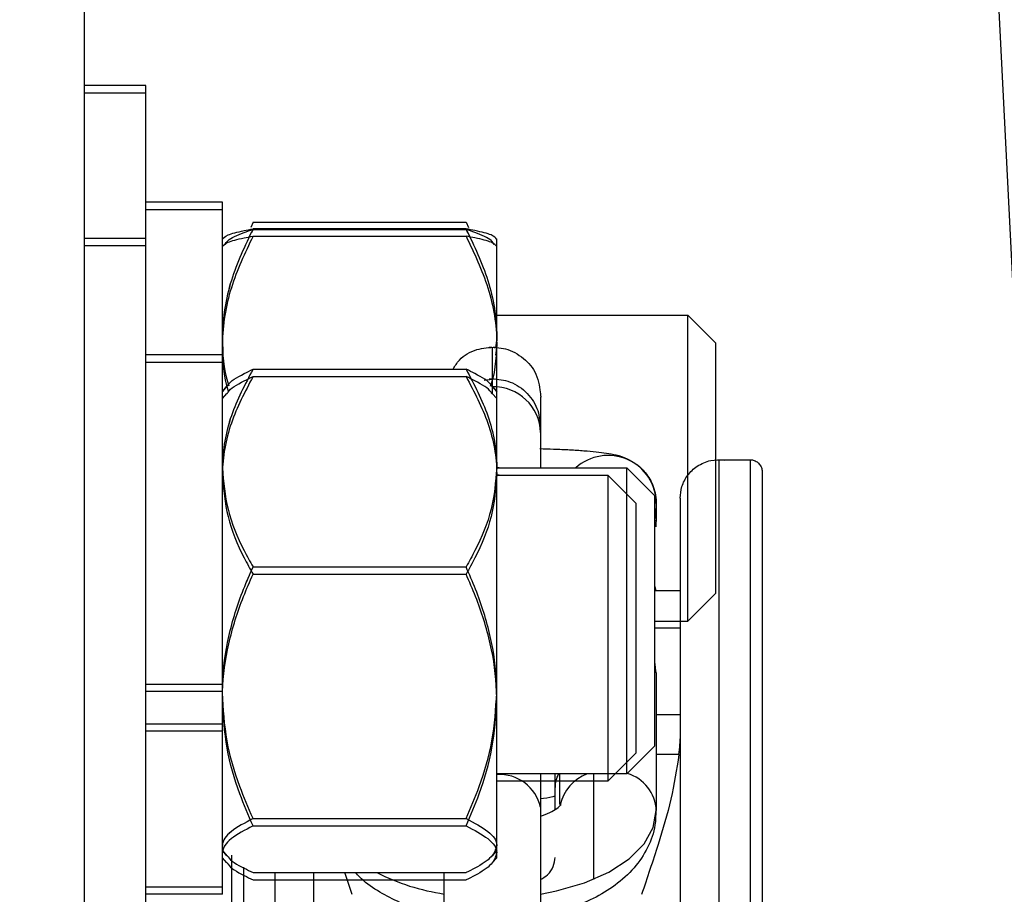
# Model space of a CAD drawing. Header units: inches. Extents: x 170 to 288, y 234 to 248.
# Tile 163 of 256: x 206.5687 to 206.6223, y 244.2162 to 244.2639. Entities that reach past the tile are written whole.
import ezdxf

# ---------------------------------------------------------------- set-up
doc = ezdxf.new("R2010")
doc.units = ezdxf.units.IN
doc.header["$LTSCALE"] = 0.25
doc.header["$MEASUREMENT"] = 0
doc.layers.add('ANNOTATIONS', color=1, linetype='Continuous')
doc.layers.add('SLIM E GUIDE MOTOR RH', color=7, linetype='Continuous')
doc.styles.add('ARIAL', font='arial.ttf', dxfattribs={"height": 0.09375})
doc.dimstyles.new('STANDARD$0', dxfattribs={"dimtxt": 0.09375, "dimasz": 0.09375, "dimexe": 0.03125, "dimexo": 0.046875, "dimgap": 0.09, "dimtad": 0, "dimtih": 1, "dimtoh": 1, "dimdec": 4, "dimzin": 0, "dimdsep": 46, "dimtxsty": 'ARIAL', "dimcen": 0.09, "dimadec": 0, "dimazin": 0, "dimtfac": 1, "dimtdec": 4, "dimtofl": 0, "dimtmove": 0, "dimatfit": 1, "dimfxl": 1, "dimtolj": 1, "dimtzin": 0, "dimarcsym": 0})

# ---------------------------------------------------------------- blocks, each defined once
blk = doc.blocks.new('*D15')
at = {"layer": 'ANNOTATIONS', "color": 0, "lineweight": -2, "transparency": 16777216}
for p, q in [((206.2789159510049, 244.2744642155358), (206.2789159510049, 245.4337754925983)), ((206.9035328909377, 244.7789401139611), (206.9035328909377, 245.4337754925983)), ((206.1851659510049, 245.4025254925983), (206.0914159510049, 245.4025254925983)), ((206.9972828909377, 245.4025254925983), (207.0910328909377, 245.4025254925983))]:
    blk.add_line(p, q, dxfattribs=at)
at = {"layer": 'ANNOTATIONS', "color": 0, "transparency": 16777216}
for points in [[(206.1851659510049, 245.4181504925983), (206.1851659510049, 245.3869004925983), (206.2789159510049, 245.4025254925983)], [(206.9972828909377, 245.4181504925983), (206.9972828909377, 245.3869004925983), (206.9035328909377, 245.4025254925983)]]:
    blk.add_solid(points, dxfattribs=at)
at = {"layer": 'defpoints', "color": 0, "transparency": 16777216}
for p in [(206.9035328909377, 245.4025254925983), (206.9035328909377, 244.6851901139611), (206.2789159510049, 244.1807142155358)]:
    blk.add_point(p, dxfattribs=at)
at = {"layer": 'ANNOTATIONS', "color": 0, "transparency": 16777216, "insert": (206.642345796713, 245.4025254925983), "char_height": 0.09375, "attachment_point": 5, "style": 'ARIAL'}
blk.add_mtext('\\A1;27 1/2"', dxfattribs=at)

msp = doc.modelspace()

# ---------------------------------------------------------------- linework, layer by layer
at = {"layer": 'SLIM E GUIDE MOTOR RH'}
for p, q in [((206.5722831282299, 244.1880811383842), (206.5722831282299, 245.1964911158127)), ((206.6229351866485, 244.2471228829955), (206.6207049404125, 244.2917423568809)), ((206.5756164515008, 244.2602778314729), (206.5722831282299, 244.2602778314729)), ((206.5756162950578, 244.2098975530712), (206.5756164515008, 244.2602778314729)), ((206.5722831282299, 244.2598808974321), (206.5756162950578, 244.2598808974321)), ((206.5756162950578, 244.2535308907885), (206.5797829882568, 244.2535308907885)), ((206.5797831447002, 244.2539278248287), (206.5756164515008, 244.2539278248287)), ((206.5797829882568, 244.2162475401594), (206.5797831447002, 244.2539278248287)), ((206.5814498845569, 244.2528472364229), (206.5813237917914, 244.2525604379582)), ((206.5814497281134, 244.2524503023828), (206.5813696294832, 244.2522686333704)), ((206.5814497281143, 244.2528472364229), (206.5930496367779, 244.2528472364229)), ((206.5814497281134, 244.2524503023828), (206.5930496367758, 244.2524503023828)), ((206.5930497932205, 244.2524759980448), (206.5814498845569, 244.2524759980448)), ((206.5930496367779, 244.2528472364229), (206.5931757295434, 244.2525604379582)), ((206.5930496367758, 244.2524503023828), (206.5931294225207, 244.2522686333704)), ((206.5930497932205, 244.2528472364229), (206.5931760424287, 244.2525604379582)), ((206.5756164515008, 244.2519611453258), (206.5722831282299, 244.2519611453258)), ((206.5814497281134, 244.2520790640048), (206.5930496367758, 244.2520790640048)), ((206.5947163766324, 244.2456194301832), (206.5947163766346, 244.2519277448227)), ((206.5947165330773, 244.2186278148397), (206.5947165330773, 244.2519277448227)), ((206.5722831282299, 244.2515642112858), (206.5756162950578, 244.2515642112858)), ((206.5947163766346, 244.2477778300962), (206.6051229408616, 244.2477778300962)), ((206.6051229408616, 244.2477778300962), (206.6066495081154, 244.2462511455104)), ((206.6066498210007, 244.2462511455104), (206.6051232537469, 244.2477778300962)), ((206.6051232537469, 244.2311111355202), (206.6051232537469, 244.2477778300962)), ((206.5947163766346, 244.2465308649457), (206.5946494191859, 244.2459918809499)), ((206.5944785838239, 244.2434805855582), (206.5944785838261, 244.2460417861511)), ((206.5947163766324, 244.2461339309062), (206.5946494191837, 244.2455949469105)), ((206.6066498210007, 244.232637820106), (206.6066498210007, 244.2462511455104)), ((206.5797831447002, 244.2456111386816), (206.5756164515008, 244.2456111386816)), ((206.5756162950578, 244.2452142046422), (206.5797829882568, 244.2452142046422)), ((206.5814497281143, 244.2448358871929), (206.5930496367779, 244.2448358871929)), ((206.5814497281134, 244.2444389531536), (206.5930496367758, 244.2444389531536)), ((206.5797829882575, 244.2436277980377), (206.5800292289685, 244.2439133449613)), ((206.5800292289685, 244.2439133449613), (206.5797831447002, 244.2436277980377)), ((206.5940396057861, 244.2442368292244), (206.5946431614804, 244.2443172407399)), ((206.5944701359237, 244.2439133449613), (206.5947163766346, 244.2436277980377)), ((206.5947165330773, 244.2436277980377), (206.5944704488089, 244.2439133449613)), ((206.5797829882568, 244.2432308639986), (206.5800292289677, 244.2435164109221)), ((206.5944701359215, 244.2435164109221), (206.5947163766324, 244.2432308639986)), ((206.5947163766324, 244.218230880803), (206.5947163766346, 244.2436277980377)), ((206.5971030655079, 244.2433058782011), (206.5971030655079, 244.2394611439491)), ((206.6068012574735, 244.2399052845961), (206.6085071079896, 244.2399052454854)), ((206.5947163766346, 244.2394982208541), (206.5949873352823, 244.2394611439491)), ((206.5947163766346, 244.2394611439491), (206.6017979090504, 244.2394611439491)), ((206.5947163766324, 244.2391012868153), (206.59498733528, 244.2390642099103)), ((206.5947163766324, 244.2390642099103), (206.600756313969, 244.2390642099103)), ((206.600756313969, 244.2390642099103), (206.6022828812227, 244.2375375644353)), ((206.600756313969, 244.2390642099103), (206.600756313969, 244.2223975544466)), ((206.6017979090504, 244.2394611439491), (206.6033247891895, 244.2379344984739)), ((206.6033247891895, 244.2379344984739), (206.6017982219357, 244.2394611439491)), ((206.6017982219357, 244.2227944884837), (206.6017982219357, 244.2394611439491)), ((206.6022828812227, 244.2375375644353), (206.6022828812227, 244.2239241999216)), ((206.6033247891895, 244.2243211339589), (206.6033247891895, 244.2379344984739)), ((206.6034023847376, 244.2375194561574), (206.6034020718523, 244.2366206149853)), ((206.6033247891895, 244.2372527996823), (206.6034020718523, 244.2366206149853)), ((206.6033247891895, 244.2365453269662), (206.6034020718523, 244.2366206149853)), ((206.6033970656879, 244.2367874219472), (206.6033735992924, 244.2362551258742)), ((206.5814497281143, 244.234068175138), (206.5930496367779, 244.234068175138)), ((206.5814497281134, 244.2336712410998), (206.5930496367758, 244.2336712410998)), ((206.6033247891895, 244.2330037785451), (206.6033773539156, 244.2327856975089)), ((206.6033247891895, 244.2327856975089), (206.6047014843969, 244.2327856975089)), ((206.6051232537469, 244.2311111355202), (206.6066498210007, 244.232637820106)), ((206.6033247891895, 244.2311111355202), (206.6051232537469, 244.2311111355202)), ((206.6047014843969, 244.2307402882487), (206.6033247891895, 244.2307402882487)), ((206.6034020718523, 244.228297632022), (206.6033247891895, 244.2288307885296)), ((206.6033247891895, 244.2288027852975), (206.6033642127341, 244.2282971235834)), ((206.6034020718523, 244.228297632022), (206.6034020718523, 244.2207994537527)), ((206.5797829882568, 244.2272894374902), (206.5756162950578, 244.2272894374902)), ((206.5756164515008, 244.2276863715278), (206.5797831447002, 244.2276863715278)), ((206.6034020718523, 244.2260269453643), (206.6047011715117, 244.2260269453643)), ((206.5797829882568, 244.2251309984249), (206.5756162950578, 244.2251309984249)), ((206.5756164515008, 244.2255279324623), (206.5797831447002, 244.2255279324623)), ((206.6033247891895, 244.2243211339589), (206.6017979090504, 244.2227944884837)), ((206.6017982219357, 244.2227944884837), (206.6033247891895, 244.2243211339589)), ((206.6022828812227, 244.2239241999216), (206.600756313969, 244.2223975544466)), ((206.6046317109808, 244.2238506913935), (206.6034020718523, 244.2238507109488)), ((206.6017979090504, 244.2227944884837), (206.5947163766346, 244.2227944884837)), ((206.5981527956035, 244.2211212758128), (206.5981527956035, 244.2227944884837)), ((206.5999900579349, 244.2227944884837), (206.5999897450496, 244.2170510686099)), ((206.600756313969, 244.2223975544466), (206.5947163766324, 244.2223975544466)), ((206.5978902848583, 244.2208639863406), (206.5978902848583, 244.2220554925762)), ((206.5814497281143, 244.2203601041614), (206.5930496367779, 244.2203601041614)), ((206.5814497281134, 244.2199631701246), (206.5930496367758, 244.2199631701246)), ((206.5800292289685, 244.2183422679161), (206.5797829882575, 244.2186278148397)), ((206.5800292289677, 244.2179453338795), (206.5797829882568, 244.218230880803)), ((206.5797831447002, 244.2186278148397), (206.5800292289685, 244.2183422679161)), ((206.5947163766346, 244.2186278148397), (206.5944701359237, 244.2183422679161)), ((206.5947163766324, 244.218230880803), (206.5944701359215, 244.2179453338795)), ((206.5944704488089, 244.2183422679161), (206.5947165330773, 244.2186278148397)), ((206.5814497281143, 244.2174197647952), (206.5930496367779, 244.2174197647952)), ((206.5868520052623, 244.2162282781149), (206.5864565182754, 244.2174197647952)), ((206.5918531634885, 244.2107492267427), (206.5918534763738, 244.2174197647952)), ((206.5756164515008, 244.2166444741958), (206.5797831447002, 244.2166444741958)), ((206.5814497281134, 244.2170228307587), (206.5930496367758, 244.2170228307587)), ((206.5797829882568, 244.2162475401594), (206.5756162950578, 244.2162475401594))]:
    msp.add_line(p, q, dxfattribs=at)
at = {"layer": 'SLIM E GUIDE MOTOR RH', "flags": 128}
for points in [[(206.6068012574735, 244.2399052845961), (206.6068012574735, 244.2331066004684), (206.6068009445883, 244.2304184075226), (206.6068009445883, 244.2111343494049), (206.606800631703, 244.2062637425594), (206.606800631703, 244.1923418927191)], [(206.6085071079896, 244.2399052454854), (206.6085071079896, 244.2227161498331), (206.6085067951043, 244.2186799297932), (206.6085067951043, 244.1992346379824), (206.6085064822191, 244.1963063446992)], [(206.5971027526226, 244.2227944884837), (206.5971027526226, 244.2097839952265), (206.5971024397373, 244.2086953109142)], [(206.5971027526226, 244.2162546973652), (206.5979741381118, 244.2164208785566), (206.5994941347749, 244.2168588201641), (206.6008267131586, 244.2174482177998), (206.6019202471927, 244.2181663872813), (206.6027328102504, 244.2189857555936), (206.6032331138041, 244.2198748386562), (206.6034020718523, 244.2207994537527)], [(206.5809466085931, 244.1307518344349), (206.5809466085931, 244.1385592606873), (206.5809469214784, 244.1447178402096), (206.5809469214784, 244.1635105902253), (206.5809472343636, 244.1697579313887), (206.5809472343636, 244.1820073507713), (206.5809475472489, 244.1879375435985), (206.5809475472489, 244.2045360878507), (206.5809478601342, 244.209563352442), (206.5809478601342, 244.2177255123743)], [(206.5826527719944, 244.1353064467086), (206.5826527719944, 244.1475653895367), (206.5826530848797, 244.1537488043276), (206.5826530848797, 244.1722990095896), (206.582653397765, 244.1783643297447), (206.582653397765, 244.1901089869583), (206.5826537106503, 244.1957210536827), (206.5826537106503, 244.2111347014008), (206.5826540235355, 244.2157002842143), (206.5826540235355, 244.2174197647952)]]:
    msp.add_lwpolyline(points, dxfattribs=at)
at = {"layer": 'SLIM E GUIDE MOTOR RH'}
for centre, radius, start, end in [((206.5945432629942, 244.2413176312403), 0.00256070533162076, 1.521495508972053, 91.44735025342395), ((206.6007772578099, 244.2375144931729), 0.002625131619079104, 0.1083215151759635, 132.1368870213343), ((206.5948878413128, 244.220487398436), 0.002268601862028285, 12.49015116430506, 94.33464341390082), ((206.5994812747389, 244.222047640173), 0.001591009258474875, 152.0034787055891, 179.7172163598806), ((206.600402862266, 244.2206539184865), 0.002270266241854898, 109.460431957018, 168.5041754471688), ((206.6011666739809, 244.2206870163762), 0.002238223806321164, 2.879470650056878, 72.79900772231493), ((206.5936315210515, 244.2282213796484), 0.01209797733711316, 243.2329154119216, 261.5486020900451)]:
    msp.add_arc(centre, radius, start, end, dxfattribs=at)
for points, knots in [([(206.5814497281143, 244.2524759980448), (206.5810119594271, 244.2515515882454), (206.5801204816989, 244.2496691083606), (206.5797854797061, 244.2476132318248), (206.5797830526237, 244.246558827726), (206.5797829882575, 244.2465308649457)], [0, 0, 0, 0, 0.4843442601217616, 0.986324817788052, 1, 1, 1, 1]), ([(206.5797829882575, 244.2519053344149), (206.5798463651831, 244.2519852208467), (206.5799754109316, 244.2521478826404), (206.580723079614, 244.2523369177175), (206.5812859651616, 244.2524446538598), (206.5814497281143, 244.2524759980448)], [0, 0, 0, 0, 0.4062879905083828, 0.8272685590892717, 1, 1, 1, 1]), ([(206.5814498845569, 244.2524759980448), (206.5810119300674, 244.2515515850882), (206.580120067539, 244.249669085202), (206.5797876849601, 244.247613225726), (206.5797832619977, 244.2465588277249), (206.5797831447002, 244.2465308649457)], [0, 0, 0, 0, 0.4843406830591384, 0.9863246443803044, 1, 1, 1, 1]), ([(206.5797831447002, 244.2519053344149), (206.5798466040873, 244.2519852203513), (206.579975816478, 244.2521478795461), (206.5807232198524, 244.2523369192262), (206.5812861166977, 244.2524446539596), (206.5814498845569, 244.2524759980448)], [0, 0, 0, 0, 0.4062916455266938, 0.8272679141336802, 1, 1, 1, 1]), ([(206.5799259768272, 244.2516188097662), (206.579965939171, 244.2516960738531), (206.5800831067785, 244.2519226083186), (206.5807268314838, 244.2521990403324), (206.5812868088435, 244.2523936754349), (206.5814497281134, 244.2524503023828)], [0, 0, 0, 0, 0.2684808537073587, 0.7871725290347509, 1, 1, 1, 1]), ([(206.5930496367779, 244.2524759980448), (206.5934874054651, 244.2515515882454), (206.5943788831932, 244.2496691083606), (206.5947138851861, 244.2476132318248), (206.5947163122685, 244.246558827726), (206.5947163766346, 244.2465308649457)], [0, 0, 0, 0, 0.4843442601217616, 0.986324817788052, 1, 1, 1, 1]), ([(206.5947163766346, 244.2519053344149), (206.5946529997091, 244.2519852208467), (206.5945239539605, 244.2521478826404), (206.5937762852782, 244.2523369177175), (206.5932133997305, 244.2524446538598), (206.5930496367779, 244.2524759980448)], [0, 0, 0, 0, 0.4062879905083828, 0.8272685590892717, 1, 1, 1, 1]), ([(206.594573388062, 244.2516188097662), (206.5945334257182, 244.2516960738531), (206.5944162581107, 244.2519226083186), (206.5937725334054, 244.2521990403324), (206.5932125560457, 244.2523936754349), (206.5930496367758, 244.2524503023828)], [0, 0, 0, 0, 0.2684808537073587, 0.7871725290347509, 1, 1, 1, 1]), ([(206.5930497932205, 244.2524759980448), (206.59348747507, 244.2515515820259), (206.5943787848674, 244.2496690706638), (206.5947140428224, 244.247613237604), (206.5947164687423, 244.2465588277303), (206.5947165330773, 244.2465308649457)], [0, 0, 0, 0, 0.4843393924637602, 0.9863247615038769, 1, 1, 1, 1]), ([(206.5947165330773, 244.2519053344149), (206.5946530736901, 244.2519852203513), (206.5945238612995, 244.2521478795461), (206.5937764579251, 244.2523369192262), (206.5932135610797, 244.2524446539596), (206.5930497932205, 244.2524759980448)], [0, 0, 0, 0, 0.4062916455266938, 0.8272679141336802, 1, 1, 1, 1]), ([(206.5814497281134, 244.2520790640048), (206.5810119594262, 244.2511546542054), (206.5801204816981, 244.2492721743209), (206.5797854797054, 244.2472162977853), (206.579783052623, 244.2461618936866), (206.5797829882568, 244.2461339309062)], [0, 0, 0, 0, 0.4843442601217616, 0.986324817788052, 1, 1, 1, 1]), ([(206.5797829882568, 244.251508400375), (206.5798463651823, 244.2515882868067), (206.5799754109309, 244.2517509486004), (206.5807230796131, 244.2519399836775), (206.5812859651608, 244.2520477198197), (206.5814497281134, 244.2520790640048)], [0, 0, 0, 0, 0.4062879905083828, 0.8272685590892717, 1, 1, 1, 1]), ([(206.5930496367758, 244.2520790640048), (206.593487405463, 244.2511546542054), (206.594378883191, 244.2492721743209), (206.5947138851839, 244.2472162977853), (206.5947163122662, 244.2461618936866), (206.5947163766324, 244.2461339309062)], [0, 0, 0, 0, 0.4843442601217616, 0.986324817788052, 1, 1, 1, 1]), ([(206.5947163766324, 244.251508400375), (206.5946529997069, 244.2515882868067), (206.5945239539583, 244.2517509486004), (206.593776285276, 244.2519399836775), (206.5932133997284, 244.2520477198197), (206.5930496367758, 244.2520790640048)], [0, 0, 0, 0, 0.4062879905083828, 0.8272685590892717, 1, 1, 1, 1]), ([(206.5797829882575, 244.2465308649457), (206.5797983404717, 244.2456898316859), (206.5798140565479, 244.2448288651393), (206.580104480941, 244.2440121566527), (206.5801112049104, 244.2439932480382)], [0, 0, 0, 0, 0.9768477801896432, 1, 1, 1, 1]), ([(206.5797831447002, 244.2465308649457), (206.5798004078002, 244.2456901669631), (206.5798185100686, 244.2448086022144), (206.5801187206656, 244.2439723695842), (206.5801326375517, 244.2439336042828)], [0, 0, 0, 0, 0.9536429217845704, 1, 1, 1, 1]), ([(206.5947165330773, 244.2465308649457), (206.5946980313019, 244.2456903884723), (206.5946783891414, 244.2447981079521), (206.5943737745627, 244.2439515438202), (206.5943560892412, 244.2439023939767)], [0, 0, 0, 0, 0.9419419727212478, 1, 1, 1, 1]), ([(206.5797829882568, 244.2461339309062), (206.5797983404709, 244.2452928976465), (206.5798140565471, 244.2444319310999), (206.5801044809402, 244.2436152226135), (206.5801112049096, 244.243596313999)], [0, 0, 0, 0, 0.9768477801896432, 1, 1, 1, 1]), ([(206.592340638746, 244.2448358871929), (206.5924445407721, 244.2450087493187), (206.5927404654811, 244.2455010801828), (206.5935922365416, 244.2459755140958), (206.5943030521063, 244.2460168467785), (206.5946431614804, 244.2460366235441)], [0, 0, 0, 0, 0.2200854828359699, 0.6268283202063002, 1, 1, 1, 1]), ([(206.5943136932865, 244.2460366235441), (206.5946573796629, 244.2460205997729), (206.5953754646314, 244.2459871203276), (206.5963280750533, 244.2453613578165), (206.5969720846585, 244.2445548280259), (206.5971385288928, 244.2431225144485), (206.5970933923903, 244.2434439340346), (206.5971056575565, 244.2430588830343), (206.5971023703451, 244.2426403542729), (206.597103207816, 244.2420637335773), (206.5971031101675, 244.2415984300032), (206.5971030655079, 244.2413856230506)], [0, 0, 0, 0, 0.1083218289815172, 0.226323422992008, 0.3443369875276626, 0.452646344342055, 0.5656698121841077, 0.678695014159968, 0.7917186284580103, 0.9047423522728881, 0.9999999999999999, 0.9999999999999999, 0.9999999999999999, 0.9999999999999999]), ([(206.5814497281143, 244.2448358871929), (206.5810119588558, 244.2439987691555), (206.5801204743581, 244.242294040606), (206.5797854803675, 244.2404320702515), (206.5797830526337, 244.2394773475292), (206.5797829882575, 244.2394520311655)], [0, 0, 0, 0, 0.4843419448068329, 0.9863263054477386, 1, 1, 1, 1]), ([(206.5814497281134, 244.2444389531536), (206.5810119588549, 244.2436018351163), (206.5801204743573, 244.241897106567), (206.5797854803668, 244.2400351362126), (206.579783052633, 244.2390804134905), (206.5797829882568, 244.2390550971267)], [0, 0, 0, 0, 0.4843419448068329, 0.9863263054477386, 1, 1, 1, 1]), ([(206.5814498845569, 244.2448358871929), (206.5810119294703, 244.243998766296), (206.5801200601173, 244.2422940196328), (206.5797876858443, 244.240432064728), (206.5797832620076, 244.2394773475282), (206.5797831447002, 244.2394520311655)], [0, 0, 0, 0, 0.484338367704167, 0.9863261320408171, 1, 1, 1, 1]), ([(206.580049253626, 244.2438958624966), (206.5800618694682, 244.2439236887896), (206.5801707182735, 244.2441637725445), (206.5807328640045, 244.2444773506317), (206.581288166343, 244.2447550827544), (206.5814497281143, 244.2448358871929)], [0, 0, 0, 0, 0.08504929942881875, 0.7338007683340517, 0.9999999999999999, 0.9999999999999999, 0.9999999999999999, 0.9999999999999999]), ([(206.5800492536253, 244.2434989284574), (206.5800618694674, 244.2435267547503), (206.5801707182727, 244.2437668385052), (206.5807328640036, 244.2440804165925), (206.5812881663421, 244.2443581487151), (206.5814497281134, 244.2444389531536)], [0, 0, 0, 0, 0.08504929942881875, 0.7338007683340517, 0.9999999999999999, 0.9999999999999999, 0.9999999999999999, 0.9999999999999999]), ([(206.5800495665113, 244.2438958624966), (206.5800621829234, 244.2439236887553), (206.5801710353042, 244.2441637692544), (206.5807330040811, 244.2444773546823), (206.5812883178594, 244.2447550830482), (206.5814498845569, 244.2448358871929)], [0, 0, 0, 0, 0.08505006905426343, 0.7337983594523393, 1, 1, 1, 1]), ([(206.5930496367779, 244.2448358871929), (206.5934874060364, 244.2439987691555), (206.5943788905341, 244.242294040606), (206.5947138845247, 244.2404320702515), (206.5947163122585, 244.2394773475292), (206.5947163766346, 244.2394520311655)], [0, 0, 0, 0, 0.4843419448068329, 0.9863263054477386, 1, 1, 1, 1]), ([(206.5944497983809, 244.2438958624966), (206.5944372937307, 244.2439236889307), (206.5943293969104, 244.24416379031), (206.5937663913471, 244.2444773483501), (206.5932111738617, 244.2447550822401), (206.5930496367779, 244.2448358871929)], [0, 0, 0, 0, 0.08504328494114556, 0.733799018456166, 0.9999999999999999, 0.9999999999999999, 0.9999999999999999, 0.9999999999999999]), ([(206.5930496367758, 244.2444389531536), (206.5934874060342, 244.2436018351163), (206.5943788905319, 244.241897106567), (206.5947138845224, 244.2400351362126), (206.5947163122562, 244.2390804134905), (206.5947163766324, 244.2390550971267)], [0, 0, 0, 0, 0.4843419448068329, 0.9863263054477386, 1, 1, 1, 1]), ([(206.5944497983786, 244.2434989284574), (206.5944372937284, 244.2435267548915), (206.5943293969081, 244.2437668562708), (206.593766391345, 244.2440804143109), (206.5932111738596, 244.2443581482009), (206.5930496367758, 244.2444389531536)], [0, 0, 0, 0, 0.08504328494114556, 0.733799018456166, 0.9999999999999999, 0.9999999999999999, 0.9999999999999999, 0.9999999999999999]), ([(206.5930497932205, 244.2448358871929), (206.5934874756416, 244.2439987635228), (206.5943787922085, 244.242294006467), (206.5947140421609, 244.2404320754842), (206.5947164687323, 244.2394773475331), (206.5947165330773, 244.2394520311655)], [0, 0, 0, 0, 0.4843370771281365, 0.9863262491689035, 1, 1, 1, 1]), ([(206.5944501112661, 244.2438958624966), (206.594437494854, 244.2439236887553), (206.5943286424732, 244.2441637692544), (206.5937666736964, 244.2444773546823), (206.5932113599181, 244.2447550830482), (206.5930497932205, 244.2448358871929)], [0, 0, 0, 0, 0.08505006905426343, 0.7337983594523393, 1, 1, 1, 1]), ([(206.5943136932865, 244.2443172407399), (206.5946575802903, 244.2442995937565), (206.5953760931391, 244.2442627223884), (206.5963253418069, 244.2436643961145), (206.5969818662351, 244.2427545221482), (206.5970638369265, 244.2420397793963), (206.5971030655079, 244.2416977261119)], [0, 0, 0, 0, 0.2393076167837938, 0.5000060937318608, 0.7607187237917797, 1, 1, 1, 1]), ([(206.5970586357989, 244.2405102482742), (206.5973145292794, 244.2405028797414), (206.5978909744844, 244.2404862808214), (206.598702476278, 244.2404486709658), (206.5994789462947, 244.2403999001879), (206.6001380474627, 244.2403423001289), (206.600698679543, 244.2402725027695), (206.6011797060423, 244.2401852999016), (206.6017290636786, 244.240022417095), (206.6023282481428, 244.2396863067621), (206.6028624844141, 244.2391868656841), (206.6032948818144, 244.2384414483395), (206.603416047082, 244.2377686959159), (206.6033991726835, 244.2373988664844), (206.6033970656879, 244.2373526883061)], [0, 0, 0, 0, 0.08096175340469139, 0.1823806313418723, 0.2846214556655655, 0.385245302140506, 0.4833911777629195, 0.5827479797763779, 0.6718580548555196, 0.7354837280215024, 0.8041738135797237, 0.8909743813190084, 0.9863866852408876, 1, 1, 1, 1]), ([(206.6047014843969, 244.2378055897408), (206.6047206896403, 244.2380201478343), (206.6047606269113, 244.2384663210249), (206.605088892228, 244.2390851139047), (206.6056260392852, 244.2395991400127), (206.6063332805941, 244.2399133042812), (206.6068466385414, 244.2398943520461), (206.6070897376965, 244.2398853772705)], [0, 0, 0, 0, 0.1796752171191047, 0.3736343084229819, 0.5723816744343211, 0.7975025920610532, 1, 1, 1, 1]), ([(206.6085036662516, 244.239898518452), (206.6085286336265, 244.239900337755), (206.6086251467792, 244.2399073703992), (206.6087942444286, 244.2398504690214), (206.6089806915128, 244.2397232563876), (206.6091108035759, 244.2395359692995), (206.6091591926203, 244.2393681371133), (206.6091626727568, 244.2392728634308), (206.6091635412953, 244.2392490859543)], [0, 0, 0, 0, 0.07266579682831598, 0.280894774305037, 0.5016649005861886, 0.7224443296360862, 0.9307303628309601, 1, 1, 1, 1]), ([(206.5797829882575, 244.2394520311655), (206.579846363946, 244.2386984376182), (206.5799754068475, 244.23716400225), (206.5807230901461, 244.2353798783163), (206.5812859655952, 244.2343637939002), (206.5814497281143, 244.234068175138)], [0, 0, 0, 0, 0.4062876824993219, 0.8272658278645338, 0.9999999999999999, 0.9999999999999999, 0.9999999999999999, 0.9999999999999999]), ([(206.5797829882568, 244.2390550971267), (206.5798463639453, 244.2383015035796), (206.5799754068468, 244.2367670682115), (206.5807230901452, 244.234982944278), (206.5812859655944, 244.233966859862), (206.5814497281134, 244.2336712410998)], [0, 0, 0, 0, 0.4062876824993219, 0.8272658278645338, 0.9999999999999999, 0.9999999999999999, 0.9999999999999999, 0.9999999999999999]), ([(206.5797831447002, 244.2394520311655), (206.5798466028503, 244.2386984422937), (206.5799758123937, 244.2371640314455), (206.580723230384, 244.2353798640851), (206.5812861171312, 244.2343637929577), (206.5814498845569, 244.234068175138)], [0, 0, 0, 0, 0.4062913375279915, 0.8272651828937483, 1, 1, 1, 1]), ([(206.5947163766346, 244.2394520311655), (206.5946530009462, 244.2386984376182), (206.5945239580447, 244.23716400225), (206.5937762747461, 244.2353798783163), (206.5932133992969, 244.2343637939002), (206.5930496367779, 244.234068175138)], [0, 0, 0, 0, 0.4062876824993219, 0.8272658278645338, 0.9999999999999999, 0.9999999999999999, 0.9999999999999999, 0.9999999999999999]), ([(206.5947163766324, 244.2390550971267), (206.5946530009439, 244.2383015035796), (206.5945239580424, 244.2367670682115), (206.593776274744, 244.234982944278), (206.5932133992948, 244.233966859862), (206.5930496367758, 244.2336712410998)], [0, 0, 0, 0, 0.4062876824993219, 0.8272658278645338, 0.9999999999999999, 0.9999999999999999, 0.9999999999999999, 0.9999999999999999]), ([(206.5947165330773, 244.2394520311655), (206.5946530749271, 244.2386984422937), (206.5945238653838, 244.2371640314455), (206.5937764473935, 244.2353798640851), (206.5932135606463, 244.2343637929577), (206.5930497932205, 244.234068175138)], [0, 0, 0, 0, 0.4062913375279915, 0.8272651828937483, 1, 1, 1, 1]), ([(206.6091635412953, 244.2392407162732), (206.6091635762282, 244.239113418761), (206.6091636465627, 244.2388571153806), (206.6091631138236, 244.2367189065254), (206.6091632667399, 244.2333240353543), (206.6091631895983, 244.2286153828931), (206.6091633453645, 244.2226972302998), (206.6091627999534, 244.215685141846), (206.6091629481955, 244.2076195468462), (206.6091629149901, 244.2015792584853), (206.6091629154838, 244.19810017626), (206.6091629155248, 244.1978111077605)], [0, 0, 0, 0, 0.122228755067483, 0.2460978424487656, 0.3698289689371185, 0.4935674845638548, 0.6174365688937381, 0.7411679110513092, 0.8649070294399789, 0.9887754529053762, 1, 1, 1, 1]), ([(206.6047014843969, 244.2378054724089), (206.6047014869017, 244.2376794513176), (206.6047014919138, 244.237427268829), (206.6047014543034, 244.2353208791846), (206.6047015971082, 244.231985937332), (206.6047010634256, 244.2273598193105), (206.6047011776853, 244.2215511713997), (206.6047012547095, 244.2146469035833), (206.6047008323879, 244.2067865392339), (206.6047005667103, 244.1980422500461), (206.6047016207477, 244.1914651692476), (206.6047006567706, 244.1877296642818), (206.6047005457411, 244.1872994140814)], [0, 0, 0, 0, 0.1094845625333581, 0.2190910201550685, 0.3285824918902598, 0.438067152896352, 0.5476738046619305, 0.6571652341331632, 0.7666501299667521, 0.876256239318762, 0.9857473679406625, 1, 1, 1, 1]), ([(206.5797829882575, 244.2272141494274), (206.5797847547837, 244.227371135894), (206.5797963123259, 244.2283982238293), (206.5800701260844, 244.2303148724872), (206.5807367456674, 244.232432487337), (206.581273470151, 244.233663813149), (206.5814497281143, 244.234068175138)], [0, 0, 0, 0, 0.06653048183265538, 0.4352773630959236, 0.8145475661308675, 1, 1, 1, 1]), ([(206.5797829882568, 244.2268172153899), (206.579784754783, 244.2269742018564), (206.5797963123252, 244.2280012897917), (206.5800701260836, 244.2299179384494), (206.5807367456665, 244.232035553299), (206.5812734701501, 244.2332668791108), (206.5814497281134, 244.2336712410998)], [0, 0, 0, 0, 0.06653048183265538, 0.4352773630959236, 0.8145475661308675, 1, 1, 1, 1]), ([(206.5797831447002, 244.2272141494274), (206.5797849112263, 244.227371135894), (206.5797964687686, 244.2283982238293), (206.580070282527, 244.2303148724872), (206.58073690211, 244.232432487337), (206.5812736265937, 244.233663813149), (206.5814498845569, 244.234068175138)], [0, 0, 0, 0, 0.06653048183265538, 0.4352773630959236, 0.8145475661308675, 1, 1, 1, 1]), ([(206.5947163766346, 244.2272141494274), (206.5947146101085, 244.227371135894), (206.5947030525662, 244.2283982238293), (206.5944292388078, 244.2303148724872), (206.5937626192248, 244.232432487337), (206.5932258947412, 244.233663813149), (206.5930496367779, 244.234068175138)], [0, 0, 0, 0, 0.06653048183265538, 0.4352773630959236, 0.8145475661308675, 1, 1, 1, 1]), ([(206.5947163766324, 244.2268172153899), (206.5947146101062, 244.2269742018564), (206.594703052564, 244.2280012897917), (206.5944292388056, 244.2299179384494), (206.5937626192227, 244.232035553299), (206.5932258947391, 244.2332668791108), (206.5930496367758, 244.2336712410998)], [0, 0, 0, 0, 0.06653048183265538, 0.4352773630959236, 0.8145475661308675, 1, 1, 1, 1]), ([(206.5947165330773, 244.2272141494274), (206.5947147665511, 244.227371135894), (206.5947032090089, 244.2283982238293), (206.5944293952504, 244.2303148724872), (206.5937627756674, 244.232432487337), (206.5932260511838, 244.233663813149), (206.5930497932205, 244.234068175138)], [0, 0, 0, 0, 0.06653048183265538, 0.4352773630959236, 0.8145475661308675, 1, 1, 1, 1]), ([(206.5814497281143, 244.2203601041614), (206.581202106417, 244.2209404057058), (206.5806162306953, 244.2223134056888), (206.5799406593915, 244.2246013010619), (206.5798359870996, 244.2263358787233), (206.5797829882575, 244.2272141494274)], [0, 0, 0, 0, 0.2654590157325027, 0.6280790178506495, 1, 1, 1, 1]), ([(206.5814497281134, 244.2199631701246), (206.5812021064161, 244.220543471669), (206.5806162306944, 244.2219164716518), (206.5799406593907, 244.2242043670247), (206.5798359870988, 244.2259389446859), (206.5797829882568, 244.2268172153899)], [0, 0, 0, 0, 0.2654590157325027, 0.6280790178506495, 1, 1, 1, 1]), ([(206.5814498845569, 244.2203601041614), (206.5812022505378, 244.2209404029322), (206.5806163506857, 244.2223133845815), (206.5799410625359, 244.2246013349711), (206.5798362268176, 244.2263358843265), (206.5797831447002, 244.2272141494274)], [0, 0, 0, 0, 0.2654599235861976, 0.6280757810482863, 1, 1, 1, 1]), ([(206.5930496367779, 244.2203601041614), (206.5932972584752, 244.2209404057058), (206.5938831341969, 244.2223134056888), (206.5945587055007, 244.2246013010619), (206.5946633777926, 244.2263358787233), (206.5947163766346, 244.2272141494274)], [0, 0, 0, 0, 0.2654590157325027, 0.6280790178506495, 1, 1, 1, 1]), ([(206.5930496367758, 244.2199631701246), (206.5932972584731, 244.220543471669), (206.5938831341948, 244.2219164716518), (206.5945587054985, 244.2242043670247), (206.5946633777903, 244.2259389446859), (206.5947163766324, 244.2268172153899)], [0, 0, 0, 0, 0.2654590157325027, 0.6280790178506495, 1, 1, 1, 1]), ([(206.5930497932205, 244.2203601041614), (206.5932974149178, 244.2209404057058), (206.5938832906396, 244.2223134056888), (206.5945588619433, 244.2246013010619), (206.5946635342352, 244.2263358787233), (206.5947165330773, 244.2272141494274)], [0, 0, 0, 0, 0.2654590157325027, 0.6280790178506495, 1, 1, 1, 1]), ([(206.6046317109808, 244.2238506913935), (206.604655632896, 244.2240249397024), (206.6046891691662, 244.2242692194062), (206.604698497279, 244.2246114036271), (206.6047011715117, 244.2247095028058)], [0, 0, 0, 0, 0.7133147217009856, 1, 1, 1, 1]), ([(206.6046317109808, 244.2238506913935), (206.6045038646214, 244.2230392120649), (206.6042457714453, 244.2214010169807), (206.6034854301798, 244.2188624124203), (206.6029065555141, 244.2171348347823), (206.6026013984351, 244.216224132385)], [0, 0, 0, 0, 0.3170004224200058, 0.6399528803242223, 1, 1, 1, 1]), ([(206.5978902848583, 244.2220554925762), (206.5978902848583, 244.22226526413), (206.5978902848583, 244.2224767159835), (206.5978902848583, 244.2227919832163), (206.5978902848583, 244.2227944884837)], [0, 0, 0, 0, 0.9920535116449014, 1, 1, 1, 1]), ([(206.5978902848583, 244.2215727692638), (206.5978481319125, 244.2215619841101), (206.5975979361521, 244.2214979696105), (206.5973275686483, 244.2214612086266), (206.5971027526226, 244.2214306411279)], [0, 0, 0, 0, 0.1684798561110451, 1, 1, 1, 1]), ([(206.5971027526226, 244.2204942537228), (206.5971362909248, 244.2205043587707), (206.5973851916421, 244.2205793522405), (206.5977340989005, 244.2207566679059), (206.5980839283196, 244.2209731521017), (206.5982244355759, 244.2211233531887), (206.5982174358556, 244.2211132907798), (206.5982150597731, 244.2211098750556)], [0, 0, 0, 0, 0.04247856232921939, 0.3152498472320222, 0.5870728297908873, 0.8598302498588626, 1, 1, 1, 1]), ([(206.5814497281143, 244.2203601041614), (206.5810119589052, 244.2201315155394), (206.5801204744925, 244.2196660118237), (206.5797854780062, 244.2191575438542), (206.5797830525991, 244.2188968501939), (206.5797829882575, 244.2188899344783)], [0, 0, 0, 0, 0.4843390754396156, 0.9863204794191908, 0.9999999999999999, 0.9999999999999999, 0.9999999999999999, 0.9999999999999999]), ([(206.5814498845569, 244.2203601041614), (206.5810119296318, 244.2201315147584), (206.580120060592, 244.2196660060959), (206.5797876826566, 244.2191575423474), (206.5797832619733, 244.2188968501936), (206.5797831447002, 244.2188899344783)], [0, 0, 0, 0, 0.4843354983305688, 0.9863203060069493, 1, 1, 1, 1]), ([(206.5930496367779, 244.2203601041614), (206.593487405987, 244.2201315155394), (206.5943788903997, 244.2196660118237), (206.594713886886, 244.2191575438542), (206.5947163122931, 244.2188968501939), (206.5947163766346, 244.2188899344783)], [0, 0, 0, 0, 0.4843390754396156, 0.9863204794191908, 0.9999999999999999, 0.9999999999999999, 0.9999999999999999, 0.9999999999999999]), ([(206.5930497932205, 244.2203601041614), (206.5934874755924, 244.2201315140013), (206.5943787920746, 244.2196660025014), (206.5947140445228, 244.2191575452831), (206.594716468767, 244.2188968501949), (206.5947165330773, 244.2188899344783)], [0, 0, 0, 0, 0.484334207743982, 0.9863204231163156, 1, 1, 1, 1]), ([(206.6033714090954, 244.2207830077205), (206.6033689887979, 244.2205238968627), (206.6033625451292, 244.219834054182), (206.6029646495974, 244.2187495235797), (206.602222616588, 244.2176349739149), (206.6012043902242, 244.2167123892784), (206.5999985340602, 244.2159819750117), (206.5987644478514, 244.2154859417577), (206.5977807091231, 244.2152054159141), (206.5972527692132, 244.2151105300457), (206.5971027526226, 244.2150835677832)], [0, 0, 0, 0, 0.08751297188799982, 0.2329897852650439, 0.3845611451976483, 0.5420538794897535, 0.6927769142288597, 0.8428516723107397, 0.9553455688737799, 1, 1, 1, 1]), ([(206.5814497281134, 244.2199631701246), (206.5810119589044, 244.2197345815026), (206.5801204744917, 244.219269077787), (206.5797854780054, 244.2187606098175), (206.5797830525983, 244.2184999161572), (206.5797829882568, 244.2184930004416)], [0, 0, 0, 0, 0.4843390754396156, 0.9863204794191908, 0.9999999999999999, 0.9999999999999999, 0.9999999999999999, 0.9999999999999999]), ([(206.5930496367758, 244.2199631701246), (206.5934874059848, 244.2197345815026), (206.5943788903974, 244.219269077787), (206.5947138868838, 244.2187606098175), (206.5947163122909, 244.2184999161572), (206.5947163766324, 244.2184930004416)], [0, 0, 0, 0, 0.4843390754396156, 0.9863204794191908, 0.9999999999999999, 0.9999999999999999, 0.9999999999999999, 0.9999999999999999]), ([(206.5947163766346, 244.2188899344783), (206.5946529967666, 244.2186841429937), (206.5945239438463, 244.218265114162), (206.5937763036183, 244.2177779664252), (206.5932134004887, 244.2175004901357), (206.5930496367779, 244.2174197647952)], [0, 0, 0, 0, 0.4062862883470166, 0.8272726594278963, 0.9999999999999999, 0.9999999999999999, 0.9999999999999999, 0.9999999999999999]), ([(206.5947165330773, 244.2188899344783), (206.5946530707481, 244.2186841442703), (206.5945238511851, 244.2182651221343), (206.5937764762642, 244.217777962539), (206.5932135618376, 244.2175004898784), (206.5930497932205, 244.2174197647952)], [0, 0, 0, 0, 0.4062899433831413, 0.8272720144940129, 0.9999999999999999, 0.9999999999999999, 0.9999999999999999, 0.9999999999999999]), ([(206.580049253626, 244.2183597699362), (206.5800618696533, 244.2183319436), (206.5801707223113, 244.2180918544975), (206.5807328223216, 244.2177782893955), (206.581288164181, 244.2175005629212), (206.5814497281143, 244.2174197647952)], [0, 0, 0, 0, 0.08504932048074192, 0.7338161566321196, 1, 1, 1, 1]), ([(206.5800495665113, 244.2183597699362), (206.5800621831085, 244.2183319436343), (206.580171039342, 244.2180918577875), (206.5807329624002, 244.2177782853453), (206.581288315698, 244.2175005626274), (206.5814498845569, 244.2174197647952)], [0, 0, 0, 0, 0.08505009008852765, 0.733813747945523, 1, 1, 1, 1]), ([(206.5802904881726, 244.1290248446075), (206.5802904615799, 244.1316464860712), (206.5802904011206, 244.1376068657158), (206.5802909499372, 244.1473728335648), (206.5802906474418, 244.1580129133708), (206.5802912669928, 244.1686653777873), (206.5802909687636, 244.1791307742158), (206.5802915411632, 244.1892283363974), (206.5802914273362, 244.1988077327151), (206.5802913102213, 244.2076224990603), (206.5802917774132, 244.2142069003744), (206.580291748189, 244.2174345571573), (206.5802917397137, 244.2183706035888)], [0, 0, 0, 0, 0.08546226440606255, 0.1943009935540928, 0.3030204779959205, 0.4117463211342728, 0.5205866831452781, 0.6293060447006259, 0.7380322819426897, 0.8468725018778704, 0.9555917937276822, 1, 1, 1, 1]), ([(206.5947163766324, 244.2184930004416), (206.5946529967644, 244.2182872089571), (206.5945239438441, 244.2178681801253), (206.5937763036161, 244.2173810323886), (206.5932134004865, 244.2171035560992), (206.5930496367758, 244.2170228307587)], [0, 0, 0, 0, 0.4062862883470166, 0.8272726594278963, 0.9999999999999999, 0.9999999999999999, 0.9999999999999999, 0.9999999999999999]), ([(206.5971027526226, 244.2170496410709), (206.5972373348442, 244.2171260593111), (206.5975311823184, 244.2172929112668), (206.5978302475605, 244.2177326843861), (206.5978708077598, 244.2180834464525), (206.5978902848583, 244.2182518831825)], [0, 0, 0, 0, 0.3051884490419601, 0.6663499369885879, 1, 1, 1, 1]), ([(206.5800492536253, 244.2179628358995), (206.5800618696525, 244.2179350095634), (206.5801707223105, 244.2176949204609), (206.5807328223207, 244.217381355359), (206.5812881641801, 244.2171036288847), (206.5814497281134, 244.2170228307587)], [0, 0, 0, 0, 0.08504932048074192, 0.7338161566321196, 1, 1, 1, 1]), ([(206.584752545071, 244.1401319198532), (206.5847525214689, 244.1426062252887), (206.5847524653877, 244.148485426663), (206.5847530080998, 244.1580189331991), (206.5847527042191, 244.1684712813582), (206.5847533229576, 244.1787539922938), (206.5847530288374, 244.1886716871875), (206.5847535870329, 244.198080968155), (206.5847535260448, 244.2067408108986), (206.5847532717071, 244.2132519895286), (206.5847536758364, 244.2164607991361), (206.5847537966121, 244.2174197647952)], [0, 0, 0, 0, 0.08911073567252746, 0.2117361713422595, 0.3343546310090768, 0.457108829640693, 0.5797344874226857, 0.7023529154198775, 0.8251071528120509, 0.9477325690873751, 1, 1, 1, 1]), ([(206.5918534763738, 244.2150814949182), (206.591777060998, 244.2150944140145), (206.5912884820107, 244.2151770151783), (206.5904198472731, 244.2154154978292), (206.5892666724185, 244.2158435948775), (206.5881957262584, 244.2164345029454), (206.5874327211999, 244.216959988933), (206.5871061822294, 244.2173438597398), (206.5870416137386, 244.2174197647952)], [0, 0, 0, 0, 0.03953548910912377, 0.2527790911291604, 0.4701411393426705, 0.7015209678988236, 0.9409799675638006, 1, 1, 1, 1])]:
    msp.add_open_spline(points, degree=3, knots=knots, dxfattribs=at)

# ---------------------------------------------------------------- dimensions: what is measured, and where the dimension line sits
at = {"layer": 'ANNOTATIONS'}
dim = msp.add_linear_dim(base=(206.9035328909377, 245.4025254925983), p1=(206.2789159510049, 244.1807142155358), p2=(206.9035328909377, 244.6851901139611), text='27 1/2"', dimstyle='STANDARD$0', override={"dimexo": 0.09375, "dimtmove": 2}, dxfattribs=at)
dim.commit()
dim.dimension.update_dxf_attribs({"geometry": '*D15', "text_midpoint": (206.642345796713, 245.4025254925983), "dimtype": 160})

doc.saveas('drawing.dxf')
